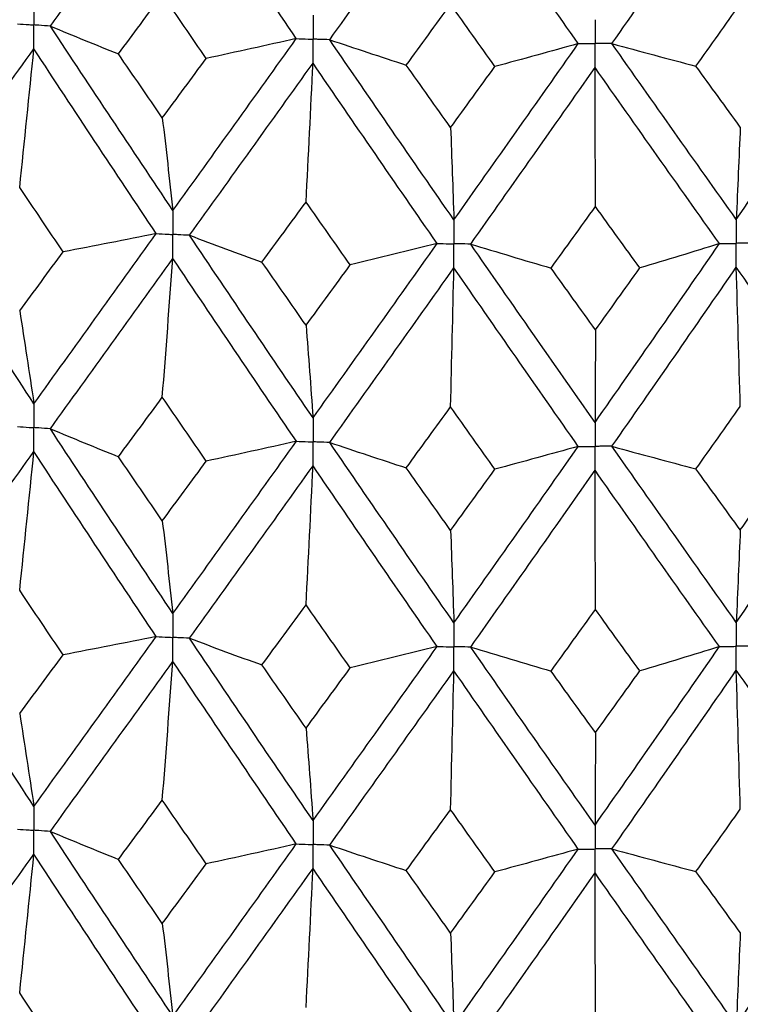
# Paper-space layout '_Dimetric' of a CAD drawing. Header units: millimetres. Extents: x -25 to 126, y -9 to 379.
# Tile 11 of 51: x -4 to 1, y 13 to 20. Entities that reach past the tile are written whole.
import ezdxf

# ---------------------------------------------------------------- set-up
doc = ezdxf.new("R2010")
doc.units = ezdxf.units.MM

psp = doc.layouts.new('_Dimetric')

# ---------------------------------------------------------------- linework, layer by layer
at = {"color": 7, "linetype": 'Continuous', "lineweight": 25}
for points in [[(-3.7878, 19.9417), (-3.4977, 20.3442), (-3.2061, 20.7497), (-2.9134, 21.1575)], [(-2.0328, 19.8521), (-2.327, 20.2845), (-2.6207, 20.7199), (-2.9134, 21.1575)], [(-1.7942, 19.8442), (-1.4996, 20.2569), (-1.2042, 20.6727), (-0.9084, 21.0908)], [(-0.0207, 19.8163), (-0.3166, 20.2383), (-0.6127, 20.6634), (-0.9084, 21.0908)], [(0.2191, 19.8167), (0.5149, 20.2397), (0.8109, 20.6658), (1.1065, 21.0942)], [(1.9916, 19.8507), (1.6973, 20.2624), (1.4021, 20.6772), (1.1065, 21.0942)], [(-3.3016, 19.7424), (-3.1975, 19.8832), (-3.0934, 20.0244), (-2.989, 20.1659)], [(-2.6757, 19.7104), (-2.7803, 19.8619), (-2.8847, 20.0137), (-2.989, 20.1659)], [(-1.2481, 19.6629), (-1.1428, 19.8074), (-1.0374, 19.9522), (-0.932, 20.0974)], [(-0.6157, 19.6529), (-0.7211, 19.8007), (-0.8266, 19.9489), (-0.932, 20.0974)], [(0.8191, 19.6554), (0.9245, 19.8036), (1.0299, 19.9521), (1.1352, 20.1009)], [(-3.7878, 19.9417), (-3.6274, 19.8748), (-3.4653, 19.8083), (-3.3016, 19.7424)], [(-2.9134, 18.6248), (-3.2061, 19.062), (-3.4975, 19.5001), (-3.7878, 19.9417)], [(-2.9134, 18.6248), (-2.6207, 19.0321), (-2.3272, 19.4404), (-2.0328, 19.8521)], [(-2.0328, 19.8521), (-2.2459, 19.8043), (-2.4602, 19.757), (-2.6757, 19.7104)], [(-1.7942, 19.8442), (-1.6137, 19.7832), (-1.4317, 19.7228), (-1.2481, 19.6629)], [(-0.9084, 18.558), (-1.2042, 18.985), (-1.4994, 19.4128), (-1.7942, 19.8442)], [(1.1065, 18.5615), (1.4022, 18.9894), (1.6971, 19.4183), (1.9916, 19.8507)], [(-4.7704, 18.58), (-4.4835, 18.978), (-4.1952, 19.3767), (-3.9053, 19.7788)], [(-4.0067, 18.7899), (-3.9722, 19.1188), (-3.9384, 19.4484), (-3.9053, 19.7788)], [(-3.0318, 18.46), (-3.3243, 18.8979), (-3.6154, 19.3367), (-3.9053, 19.7788)], [(-0.9084, 18.558), (-0.6126, 18.9757), (-0.3168, 19.3942), (-0.0207, 19.8163)], [(-0.0207, 19.8163), (-0.2176, 19.7612), (-0.416, 19.7068), (-0.6157, 19.6529)], [(0.2191, 19.8167), (0.4177, 19.7623), (0.6177, 19.7086), (0.8191, 19.6554)], [(1.1065, 18.5615), (0.8109, 18.9781), (0.5151, 19.3956), (0.2191, 19.8167)], [(-2.989, 19.2861), (-3.0933, 19.4379), (-3.1975, 19.5899), (-3.3016, 19.7424)], [(-2.989, 19.2861), (-2.8847, 19.4273), (-2.7803, 19.5686), (-2.6757, 19.7104)], [(-2.7948, 18.4479), (-2.5018, 18.8559), (-2.2081, 19.2649), (-1.9135, 19.6771)], [(-1.9632, 18.6856), (-1.9463, 19.0154), (-1.9298, 19.3459), (-1.9135, 19.6771)], [(-1.0281, 18.389), (-1.3239, 18.8167), (-1.6189, 19.2452), (-1.9135, 19.6771)], [(-0.932, 19.2176), (-1.0374, 19.3658), (-1.1428, 19.5141), (-1.2481, 19.6629)], [(-0.932, 19.2176), (-0.8266, 19.3624), (-0.7212, 19.5074), (-0.6157, 19.6529)], [(-0.7887, 18.3853), (-0.4928, 18.8036), (-0.1969, 19.2228), (0.0992, 19.6454)], [(0.1018, 18.6531), (0.1009, 18.9832), (0.1, 19.3139), (0.0992, 19.6454)], [(0.9868, 18.3883), (0.691, 18.8056), (0.3953, 19.2239), (0.0992, 19.6454)], [(1.1352, 19.2211), (1.0299, 19.3656), (0.9245, 19.5103), (0.8191, 19.6554)], [(-2.989, 19.2861), (-2.9633, 19.0685), (-2.9381, 18.8481), (-2.9134, 18.6248)], [(-0.932, 19.2176), (-0.924, 19.0006), (-0.9161, 18.7808), (-0.9084, 18.558)], [(1.1352, 19.2211), (1.1255, 19.0042), (1.1159, 18.7843), (1.1065, 18.5615)], [(-3.6961, 18.3295), (-3.7998, 18.4828), (-3.9033, 18.6363), (-4.0067, 18.7899)], [(-2.278, 18.2571), (-2.1732, 18.3998), (-2.0682, 18.5426), (-1.9632, 18.6856)], [(-1.6479, 18.2362), (-1.7531, 18.3858), (-1.8582, 18.5356), (-1.9632, 18.6856)], [(-0.2149, 18.2136), (-0.1093, 18.3599), (-0.0038, 18.5064), (0.1018, 18.6531)], [(0.4184, 18.2147), (0.3128, 18.3606), (0.2073, 18.5068), (0.1018, 18.6531)], [(-3.9053, 17.2457), (-4.1952, 17.6884), (-4.4837, 18.1335), (-4.7704, 18.58)], [(-3.9053, 17.2457), (-3.6154, 17.6484), (-3.3241, 18.0534), (-3.0318, 18.46)], [(-3.0318, 18.46), (-3.2521, 18.4159), (-3.4736, 18.3724), (-3.6961, 18.3295)], [(-2.7948, 18.4479), (-2.6242, 18.3838), (-2.4519, 18.3202), (-2.278, 18.2571)], [(-1.9135, 17.1441), (-2.2081, 17.5766), (-2.5021, 18.0114), (-2.7948, 18.4479)], [(-1.9135, 17.1441), (-1.6189, 17.557), (-1.3236, 17.9722), (-1.0281, 18.389)], [(-1.0281, 18.389), (-1.2334, 18.3375), (-1.44, 18.2866), (-1.6479, 18.2362)], [(-0.7887, 18.3853), (-0.5989, 18.3275), (-0.4076, 18.2703), (-0.2149, 18.2136)], [(0.0992, 17.1124), (-0.1969, 17.5346), (-0.493, 17.9591), (-0.7887, 18.3853)], [(0.0992, 17.1124), (0.3952, 17.5356), (0.6913, 17.9611), (0.9868, 18.3883)], [(0.9868, 18.3883), (0.7988, 18.3299), (0.6093, 18.272), (0.4184, 18.2147)], [(-4.0067, 17.9096), (-3.9033, 18.0493), (-3.7998, 18.1893), (-3.6961, 18.3295)], [(-3.7879, 17.0666), (-3.4976, 17.4699), (-3.2059, 17.8755), (-2.9134, 18.2828)], [(-2.989, 17.2914), (-2.9633, 17.6212), (-2.9381, 17.9516), (-2.9134, 18.2828)], [(-2.0327, 16.9771), (-2.3271, 17.4102), (-2.6209, 17.8457), (-2.9134, 18.2828)], [(-1.9632, 17.8053), (-2.0683, 17.9557), (-2.1732, 18.1063), (-2.278, 18.2571)], [(-1.9632, 17.8053), (-1.8582, 17.9487), (-1.7531, 18.0923), (-1.6479, 18.2362)], [(-1.7943, 16.9691), (-1.4995, 17.3826), (-1.204, 17.7985), (-0.9084, 18.216)], [(-0.932, 17.2229), (-0.924, 17.5533), (-0.9161, 17.8843), (-0.9084, 18.216)], [(-0.0207, 16.9412), (-0.3167, 17.364), (-0.6128, 17.7892), (-0.9084, 18.216)], [(0.1018, 17.7728), (-0.0038, 17.9195), (-0.1094, 18.0664), (-0.2149, 18.2136)], [(0.1018, 17.7728), (0.2073, 17.9198), (0.3129, 18.0671), (0.4184, 18.2147)], [(0.219, 16.9416), (0.5151, 17.3654), (0.811, 17.7916), (1.1065, 18.2195)], [(1.1352, 17.2264), (1.1255, 17.5568), (1.1159, 17.8878), (1.1065, 18.2195)], [(1.9916, 16.9756), (1.6972, 17.3881), (1.402, 17.803), (1.1065, 18.2195)], [(-4.0067, 17.9096), (-3.9722, 17.6911), (-3.9384, 17.4698), (-3.9053, 17.2457)], [(-1.9632, 17.8053), (-1.9463, 17.5877), (-1.9298, 17.3673), (-1.9135, 17.1441)], [(0.1018, 17.7728), (0.1009, 17.5555), (0.1, 17.3354), (0.0992, 17.1124)], [(-3.3019, 16.8672), (-3.1977, 17.0083), (-3.0934, 17.1497), (-2.989, 17.2914)], [(-2.6754, 16.8353), (-2.7801, 16.987), (-2.8846, 17.1391), (-2.989, 17.2914)], [(-1.2484, 16.7877), (-1.143, 16.9325), (-1.0375, 17.0776), (-0.932, 17.2229)], [(-0.6154, 16.7778), (-0.721, 16.9259), (-0.8265, 17.0742), (-0.932, 17.2229)], [(0.8188, 16.7802), (0.9243, 16.9287), (1.0298, 17.0774), (1.1352, 17.2264)], [(-3.7879, 17.0666), (-3.6276, 16.9997), (-3.4655, 16.9332), (-3.3019, 16.8672)], [(-2.9134, 15.7478), (-3.2059, 16.1846), (-3.4975, 16.6244), (-3.7879, 17.0666)], [(-2.9134, 15.7478), (-2.6209, 16.1547), (-2.3272, 16.5647), (-2.0327, 16.9771)], [(-2.0327, 16.9771), (-2.2458, 16.9292), (-2.46, 16.8819), (-2.6754, 16.8353)], [(-1.7943, 16.9691), (-1.6138, 16.9081), (-1.4319, 16.8477), (-1.2484, 16.7877)], [(-0.9084, 15.6811), (-1.204, 16.1076), (-1.4994, 16.5371), (-1.7943, 16.9691)], [(-0.9084, 15.6811), (-0.6129, 16.0983), (-0.3168, 16.5185), (-0.0207, 16.9412)], [(-0.0207, 16.9412), (-0.2175, 16.8862), (-0.4158, 16.8317), (-0.6154, 16.7778)], [(0.219, 16.9416), (0.4175, 16.8872), (0.6175, 16.8335), (0.8188, 16.7802)], [(1.1065, 15.6845), (0.8111, 16.1007), (0.5151, 16.5199), (0.219, 16.9416)], [(1.1065, 15.6845), (1.4019, 16.112), (1.6971, 16.5426), (1.9916, 16.9756)], [(-4.7704, 15.7032), (-4.4837, 16.1005), (-4.1952, 16.5008), (-3.9053, 16.9035)], [(-4.0067, 15.9135), (-3.9722, 16.2428), (-3.9384, 16.5728), (-3.9053, 16.9035)], [(-3.0319, 15.5831), (-3.324, 16.0204), (-3.6153, 16.4607), (-3.9053, 16.9035)], [(-2.989, 16.4096), (-3.0934, 16.5618), (-3.1977, 16.7144), (-3.3019, 16.8672)], [(-2.989, 16.4096), (-2.8846, 16.5512), (-2.7801, 16.6931), (-2.6754, 16.8353)], [(-2.7948, 15.571), (-2.5021, 15.9784), (-2.2082, 16.3889), (-1.9135, 16.8019)], [(-1.9632, 15.8092), (-1.9463, 16.1394), (-1.9298, 16.4703), (-1.9135, 16.8019)], [(-1.0282, 15.5122), (-1.3236, 15.9392), (-1.6189, 16.3693), (-1.9135, 16.8019)], [(-0.932, 16.3411), (-1.0375, 16.4897), (-1.143, 16.6385), (-1.2484, 16.7877)], [(-0.932, 16.3411), (-0.8265, 16.4863), (-0.721, 16.6319), (-0.6154, 16.7778)], [(-0.7886, 15.5084), (-0.493, 15.9261), (-0.1969, 16.3469), (0.0992, 16.7702)], [(0.1018, 15.7767), (0.1009, 16.1072), (0.1, 16.4383), (0.0992, 16.7702)], [(0.9868, 15.5115), (0.6913, 15.9281), (0.3953, 16.3479), (0.0992, 16.7702)], [(1.1352, 16.3447), (1.0298, 16.4895), (0.9243, 16.6347), (0.8188, 16.7802)], [(1.1352, 16.3447), (1.2407, 16.4936), (1.3461, 16.6428), (1.4514, 16.7924)], [(-2.989, 16.4096), (-2.9633, 16.1918), (-2.9381, 15.9712), (-2.9134, 15.7478)], [(-0.932, 16.3411), (-0.924, 16.1239), (-0.9161, 15.9039), (-0.9084, 15.6811)], [(1.1352, 16.3447), (1.1255, 16.1274), (1.1159, 15.9074), (1.1065, 15.6845)], [(-3.6963, 15.4529), (-3.7999, 15.606), (-3.9034, 15.7596), (-4.0067, 15.9135)], [(-2.2779, 15.3805), (-2.1731, 15.523), (-2.0682, 15.6659), (-1.9632, 15.8092)], [(-1.6481, 15.3595), (-1.7532, 15.509), (-1.8582, 15.6589), (-1.9632, 15.8092)], [(-0.2147, 15.3369), (-0.1093, 15.4831), (-0.0038, 15.6297), (0.1018, 15.7767)], [(0.4182, 15.338), (0.3127, 15.4839), (0.2073, 15.6301), (0.1018, 15.7767)], [(-3.9053, 14.371), (-4.1953, 14.8135), (-4.4836, 15.2569), (-4.7704, 15.7032)], [(-3.9053, 14.371), (-3.6153, 14.7734), (-3.3242, 15.1768), (-3.0319, 15.5831)], [(-3.0319, 15.5831), (-3.2522, 15.539), (-3.4737, 15.4956), (-3.6963, 15.4529)], [(-2.7948, 15.571), (-2.6241, 15.507), (-2.4518, 15.4435), (-2.2779, 15.3805)], [(-1.9135, 14.2693), (-2.2082, 14.7016), (-2.5019, 15.1349), (-2.7948, 15.571)], [(-1.9135, 14.2693), (-1.6188, 14.682), (-1.3238, 15.0956), (-1.0282, 15.5122)], [(-1.0282, 15.5122), (-1.2335, 15.4607), (-1.4401, 15.4098), (-1.6481, 15.3595)], [(-0.7886, 15.5084), (-0.5988, 15.4507), (-0.4075, 15.3935), (-0.2147, 15.3369)], [(0.0992, 14.2376), (-0.197, 14.6596), (-0.4929, 15.0825), (-0.7886, 15.5084)], [(0.0992, 14.2376), (0.3953, 14.6606), (0.6912, 15.0846), (0.9868, 15.5115)], [(0.9868, 15.5115), (0.7987, 15.4531), (0.6092, 15.3953), (0.4182, 15.338)], [(-4.0067, 15.0341), (-3.9033, 15.1735), (-3.7999, 15.313), (-3.6963, 15.4529)], [(-3.7878, 14.192), (-3.4974, 14.5951), (-3.206, 14.9993), (-2.9134, 15.4061)], [(-2.989, 14.4157), (-2.9633, 14.7452), (-2.9381, 15.0753), (-2.9134, 15.4061)], [(-2.0328, 14.1024), (-2.3273, 14.5354), (-2.6208, 14.9694), (-2.9134, 15.4061)], [(-1.9632, 14.9298), (-2.0682, 15.0798), (-2.1731, 15.23), (-2.2779, 15.3805)], [(-1.9632, 14.9298), (-1.8582, 15.0728), (-1.7532, 15.216), (-1.6481, 15.3595)], [(-1.7942, 14.0944), (-1.4993, 14.5078), (-1.2041, 14.9222), (-0.9084, 15.3393)], [(-0.932, 14.3472), (-0.924, 14.6773), (-0.9161, 15.0079), (-0.9084, 15.3393)], [(-0.0207, 14.0665), (-0.3169, 14.4892), (-0.6128, 14.9129), (-0.9084, 15.3393)], [(0.1018, 14.8973), (-0.0038, 15.0436), (-0.1092, 15.1901), (-0.2147, 15.3369)], [(0.1018, 14.8973), (0.2073, 15.044), (0.3127, 15.1908), (0.4182, 15.338)], [(0.219, 14.0669), (0.5152, 14.4906), (0.811, 14.9153), (1.1065, 15.3428)], [(1.1352, 14.3508), (1.1255, 14.6808), (1.1159, 15.0114), (1.1065, 15.3428)], [(1.9916, 14.101), (1.697, 14.5133), (1.402, 14.9267), (1.1065, 15.3428)], [(-4.0067, 15.0341), (-3.9722, 14.8159), (-3.9384, 14.5949), (-3.9053, 14.371)], [(-1.9632, 14.9298), (-1.9463, 14.7125), (-1.9298, 14.4923), (-1.9135, 14.2693)], [(0.1018, 14.8973), (0.1009, 14.6803), (0.1, 14.4604), (0.0992, 14.2376)], [(-3.3017, 13.9925), (-3.1976, 14.1334), (-3.0934, 14.2745), (-2.989, 14.4157)], [(-2.6756, 13.9605), (-2.7802, 14.1121), (-2.8847, 14.2638), (-2.989, 14.4157)], [(-1.2482, 13.913), (-1.1429, 14.0576), (-1.0374, 14.2023), (-0.932, 14.3472)], [(-0.6155, 13.903), (-0.7211, 14.0509), (-0.8266, 14.199), (-0.932, 14.3472)], [(0.8189, 13.9055), (0.9244, 14.0537), (1.0299, 14.2022), (1.1352, 14.3508)], [(-3.7878, 14.192), (-3.6275, 14.125), (-3.4654, 14.0585), (-3.3017, 13.9925)], [(-2.9134, 12.8727), (-3.206, 13.3102), (-3.4977, 13.7503), (-3.7878, 14.192)], [(-2.9134, 12.8727), (-2.6208, 13.2804), (-2.3271, 13.6905), (-2.0328, 14.1024)], [(-2.0328, 14.1024), (-2.2458, 14.0545), (-2.4601, 14.0072), (-2.6756, 13.9605)], [(-1.7942, 14.0944), (-1.6138, 14.0335), (-1.4318, 13.973), (-1.2482, 13.913)], [(-0.9084, 12.8059), (-1.2041, 13.2332), (-1.4996, 13.663), (-1.7942, 14.0944)], [(-0.9084, 12.8059), (-0.6127, 13.2239), (-0.3166, 13.6443), (-0.0207, 14.0665)], [(-0.0207, 14.0665), (-0.2176, 14.0115), (-0.4159, 13.957), (-0.6155, 13.903)], [(0.219, 14.0669), (0.4176, 14.0126), (0.6176, 13.9588), (0.8189, 13.9055)], [(1.1065, 12.8093), (0.811, 13.2263), (0.515, 13.6458), (0.219, 14.0669)], [(1.1065, 12.8093), (1.4021, 13.2377), (1.6973, 13.6684), (1.9916, 14.101)], [(-4.7704, 12.8278), (-4.4836, 13.226), (-4.1951, 13.6266), (-3.9053, 14.0289)], [(-4.0067, 13.0389), (-3.9722, 13.3682), (-3.9384, 13.6982), (-3.9053, 14.0289)], [(-3.0318, 12.7077), (-3.3241, 13.1459), (-3.6155, 13.5866), (-3.9053, 14.0289)], [(-2.989, 13.535), (-3.0934, 13.6872), (-3.1976, 13.8398), (-3.3017, 13.9925)], [(-2.989, 13.535), (-2.8847, 13.6766), (-2.7802, 13.8184), (-2.6756, 13.9605)], [(-2.7949, 12.6956), (-2.502, 13.104), (-2.208, 13.5147), (-1.9135, 13.9273)], [(-1.9632, 12.9346), (-1.9463, 13.2648), (-1.9298, 13.5957), (-1.9135, 13.9273)], [(-1.0281, 12.6368), (-1.3237, 13.0647), (-1.619, 13.4951), (-1.9135, 13.9273)], [(-0.932, 13.4665), (-1.0375, 13.6151), (-1.1429, 13.7639), (-1.2482, 13.913)], [(-0.932, 13.4665), (-0.8265, 13.6118), (-0.721, 13.7573), (-0.6155, 13.903)], [(-0.7887, 12.633), (-0.4929, 13.0516), (-0.1968, 13.4727), (0.0992, 13.8956)], [(0.1018, 12.9021), (0.1009, 13.2326), (0.1, 13.5638), (0.0992, 13.8956)], [(0.9868, 12.6361), (0.6912, 13.0537), (0.3951, 13.4737), (0.0992, 13.8956)], [(1.1352, 13.47), (1.0298, 13.6149), (0.9244, 13.7601), (0.8189, 13.9055)], [(-2.989, 13.535), (-2.9633, 13.3171), (-2.9381, 13.0963), (-2.9134, 12.8727)], [(-0.932, 13.4665), (-0.924, 13.2491), (-0.9161, 13.0289), (-0.9084, 12.8059)], [(1.1352, 13.47), (1.1255, 13.2527), (1.1159, 13.0324), (1.1065, 12.8093)], [(-3.6959, 12.5774), (-3.7997, 12.7309), (-3.9033, 12.8848), (-4.0067, 13.0389)]]:
    psp.add_open_spline(points, degree=3, dxfattribs=at)
for points, knots in [([(-3.9053, 20.1206), (-3.9053, 20.0746), (-3.9052, 20.0285), (-3.9052, 19.9824), (-3.9052, 19.9715), (-3.9052, 19.9606), (-3.9052, 19.9497)], [0, 0, 0, 0, 0.0001466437, 0.0001466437, 0.0001466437, 0.000181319, 0.000181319, 0.000181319, 0.000181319]), ([(-1.9135, 20.019), (-1.9135, 19.9729), (-1.9135, 19.9269), (-1.9135, 19.8808), (-1.9135, 19.8699), (-1.9135, 19.859), (-1.9135, 19.8481)], [0, 0, 0, 0, 0.0001466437, 0.0001466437, 0.0001466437, 0.000181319, 0.000181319, 0.000181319, 0.000181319]), ([(0.0992, 19.9873), (0.0992, 19.9412), (0.0992, 19.8952), (0.0992, 19.8491), (0.0992, 19.8382), (0.0992, 19.8273), (0.0992, 19.8164)], [0, 0, 0, 0, 0.0001466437, 0.0001466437, 0.0001466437, 0.000181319, 0.000181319, 0.000181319, 0.000181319]), ([(-4.0226, 19.9579), (-3.9948, 19.956), (-3.967, 19.954), (-3.9392, 19.9521), (-3.9279, 19.9513), (-3.9166, 19.9505), (-3.9052, 19.9497)], [0, 0, 0, 0, 0.0000852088, 0.0000852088, 0.0000852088, 0.0001198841, 0.0001198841, 0.0001198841, 0.0001198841]), ([(-3.9053, 19.7788), (-3.9053, 19.8249), (-3.9052, 19.871), (-3.9052, 19.917), (-3.9052, 19.9279), (-3.9052, 19.9388), (-3.9052, 19.9497)], [0, 0, 0, 0, 0.000146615, 0.000146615, 0.000146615, 0.0001812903, 0.0001812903, 0.0001812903, 0.0001812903]), ([(-3.7878, 19.9417), (-3.8156, 19.9436), (-3.8435, 19.9455), (-3.8713, 19.9474), (-3.8826, 19.9482), (-3.8939, 19.949), (-3.9052, 19.9497)], [0, 0, 0, 0, 0.0000852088, 0.0000852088, 0.0000852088, 0.0001198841, 0.0001198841, 0.0001198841, 0.0001198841]), ([(-2.0328, 19.8521), (-2.0045, 19.8512), (-1.9763, 19.8502), (-1.948, 19.8492), (-1.9365, 19.8489), (-1.925, 19.8485), (-1.9135, 19.8481)], [0, 0, 0, 0, 0.0000852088, 0.0000852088, 0.0000852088, 0.0001198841, 0.0001198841, 0.0001198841, 0.0001198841]), ([(-1.7942, 19.8442), (-1.8225, 19.8451), (-1.8507, 19.846), (-1.879, 19.8469), (-1.8905, 19.8473), (-1.902, 19.8477), (-1.9135, 19.8481)], [0, 0, 0, 0, 0.0000852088, 0.0000852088, 0.0000852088, 0.0001198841, 0.0001198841, 0.0001198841, 0.0001198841]), ([(-1.9135, 19.6771), (-1.9135, 19.7232), (-1.9135, 19.7693), (-1.9135, 19.8154), (-1.9135, 19.8263), (-1.9135, 19.8372), (-1.9135, 19.8481)], [0, 0, 0, 0, 0.000146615, 0.000146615, 0.000146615, 0.0001812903, 0.0001812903, 0.0001812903, 0.0001812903]), ([(-0.0207, 19.8163), (0.0077, 19.8163), (0.0361, 19.8163), (0.0645, 19.8163), (0.0761, 19.8164), (0.0876, 19.8164), (0.0992, 19.8164)], [0, 0, 0, 0, 0.0000852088, 0.0000852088, 0.0000852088, 0.0001198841, 0.0001198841, 0.0001198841, 0.0001198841]), ([(0.2191, 19.8167), (0.1907, 19.8166), (0.1623, 19.8165), (0.1339, 19.8165), (0.1223, 19.8164), (0.1107, 19.8164), (0.0992, 19.8164)], [0, 0, 0, 0, 0.0000852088, 0.0000852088, 0.0000852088, 0.0001198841, 0.0001198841, 0.0001198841, 0.0001198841]), ([(0.0992, 19.6454), (0.0992, 19.6915), (0.0992, 19.7376), (0.0992, 19.7837), (0.0992, 19.7946), (0.0992, 19.8055), (0.0992, 19.8164)], [0, 0, 0, 0, 0.000146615, 0.000146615, 0.000146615, 0.0001812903, 0.0001812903, 0.0001812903, 0.0001812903]), ([(-2.9134, 18.6248), (-2.9134, 18.5787), (-2.9134, 18.5326), (-2.9134, 18.4866), (-2.9134, 18.4757), (-2.9134, 18.4648), (-2.9134, 18.4539)], [0, 0, 0, 0, 0.0001466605, 0.0001466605, 0.0001466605, 0.0001813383, 0.0001813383, 0.0001813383, 0.0001813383]), ([(-0.9084, 18.558), (-0.9084, 18.5119), (-0.9084, 18.4659), (-0.9084, 18.4198), (-0.9084, 18.4089), (-0.9084, 18.398), (-0.9084, 18.3871)], [0, 0, 0, 0, 0.0001466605, 0.0001466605, 0.0001466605, 0.0001813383, 0.0001813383, 0.0001813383, 0.0001813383]), ([(1.1065, 18.5615), (1.1065, 18.5154), (1.1065, 18.4693), (1.1065, 18.4232), (1.1065, 18.4124), (1.1065, 18.4015), (1.1065, 18.3906)], [0, 0, 0, 0, 0.0001466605, 0.0001466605, 0.0001466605, 0.0001813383, 0.0001813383, 0.0001813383, 0.0001813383]), ([(-3.0318, 18.46), (-3.0038, 18.4585), (-2.9757, 18.4571), (-2.9476, 18.4556), (-2.9362, 18.455), (-2.9248, 18.4544), (-2.9134, 18.4539)], [0, 0, 0, 0, 0.0000851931, 0.0000851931, 0.0000851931, 0.0001198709, 0.0001198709, 0.0001198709, 0.0001198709]), ([(-2.7948, 18.4479), (-2.8229, 18.4493), (-2.851, 18.4507), (-2.8791, 18.4521), (-2.8905, 18.4527), (-2.9019, 18.4533), (-2.9134, 18.4539)], [0, 0, 0, 0, 0.0000851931, 0.0000851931, 0.0000851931, 0.0001198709, 0.0001198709, 0.0001198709, 0.0001198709]), ([(-2.9134, 18.2828), (-2.9134, 18.3289), (-2.9134, 18.3751), (-2.9134, 18.4212), (-2.9134, 18.4321), (-2.9134, 18.443), (-2.9134, 18.4539)], [0, 0, 0, 0, 0.0001466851, 0.0001466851, 0.0001466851, 0.0001813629, 0.0001813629, 0.0001813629, 0.0001813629]), ([(-1.0281, 18.389), (-0.9998, 18.3886), (-0.9714, 18.3881), (-0.9431, 18.3876), (-0.9315, 18.3875), (-0.92, 18.3873), (-0.9084, 18.3871)], [0, 0, 0, 0, 0.0000851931, 0.0000851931, 0.0000851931, 0.0001198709, 0.0001198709, 0.0001198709, 0.0001198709]), ([(-0.7887, 18.3853), (-0.817, 18.3857), (-0.8454, 18.3861), (-0.8738, 18.3866), (-0.8853, 18.3867), (-0.8969, 18.3869), (-0.9084, 18.3871)], [0, 0, 0, 0, 0.0000851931, 0.0000851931, 0.0000851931, 0.0001198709, 0.0001198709, 0.0001198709, 0.0001198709]), ([(-0.9084, 18.216), (-0.9084, 18.2622), (-0.9084, 18.3083), (-0.9084, 18.3544), (-0.9084, 18.3653), (-0.9084, 18.3762), (-0.9084, 18.3871)], [0, 0, 0, 0, 0.0001466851, 0.0001466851, 0.0001466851, 0.0001813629, 0.0001813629, 0.0001813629, 0.0001813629]), ([(0.9868, 18.3883), (1.0152, 18.3888), (1.0435, 18.3894), (1.0719, 18.3899), (1.0834, 18.3901), (1.095, 18.3903), (1.1065, 18.3906)], [0, 0, 0, 0, 0.0000851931, 0.0000851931, 0.0000851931, 0.0001198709, 0.0001198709, 0.0001198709, 0.0001198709]), ([(1.2262, 18.3929), (1.1978, 18.3923), (1.1695, 18.3918), (1.1411, 18.3912), (1.1296, 18.391), (1.118, 18.3908), (1.1065, 18.3906)], [0, 0, 0, 0, 0.0000851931, 0.0000851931, 0.0000851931, 0.0001198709, 0.0001198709, 0.0001198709, 0.0001198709]), ([(1.1065, 18.2195), (1.1065, 18.2656), (1.1065, 18.3118), (1.1065, 18.3579), (1.1065, 18.3688), (1.1065, 18.3797), (1.1065, 18.3906)], [0, 0, 0, 0, 0.0001466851, 0.0001466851, 0.0001466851, 0.0001813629, 0.0001813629, 0.0001813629, 0.0001813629]), ([(-3.9053, 17.2457), (-3.9053, 17.1996), (-3.9052, 17.1535), (-3.9052, 17.1074), (-3.9052, 17.0965), (-3.9052, 17.0856), (-3.9052, 17.0747)], [0, 0, 0, 0, 0.0001467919, 0.0001467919, 0.0001467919, 0.0001814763, 0.0001814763, 0.0001814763, 0.0001814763]), ([(-4.0225, 17.0828), (-3.9948, 17.0809), (-3.967, 17.0789), (-3.9392, 17.077), (-3.9279, 17.0762), (-3.9166, 17.0754), (-3.9052, 17.0747)], [0, 0, 0, 0, 0.0000851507, 0.0000851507, 0.0000851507, 0.0001198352, 0.0001198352, 0.0001198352, 0.0001198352]), ([(-1.9135, 17.1441), (-1.9135, 17.098), (-1.9135, 17.0518), (-1.9135, 17.0057), (-1.9135, 16.9948), (-1.9135, 16.9839), (-1.9135, 16.973)], [0, 0, 0, 0, 0.0001467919, 0.0001467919, 0.0001467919, 0.0001814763, 0.0001814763, 0.0001814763, 0.0001814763]), ([(0.0992, 17.1124), (0.0992, 17.0663), (0.0992, 17.0201), (0.0992, 16.974), (0.0992, 16.9631), (0.0992, 16.9522), (0.0992, 16.9413)], [0, 0, 0, 0, 0.0001467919, 0.0001467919, 0.0001467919, 0.0001814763, 0.0001814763, 0.0001814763, 0.0001814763]), ([(-3.9053, 16.9035), (-3.9053, 16.9497), (-3.9052, 16.9958), (-3.9052, 17.042), (-3.9052, 17.0529), (-3.9052, 17.0638), (-3.9052, 17.0747)], [0, 0, 0, 0, 0.0001467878, 0.0001467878, 0.0001467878, 0.0001814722, 0.0001814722, 0.0001814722, 0.0001814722]), ([(-3.7879, 17.0666), (-3.8157, 17.0685), (-3.8435, 17.0704), (-3.8713, 17.0723), (-3.8826, 17.0731), (-3.8939, 17.0739), (-3.9052, 17.0747)], [0, 0, 0, 0, 0.0000851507, 0.0000851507, 0.0000851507, 0.0001198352, 0.0001198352, 0.0001198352, 0.0001198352]), ([(-2.0327, 16.9771), (-2.0045, 16.9761), (-1.9763, 16.9751), (-1.948, 16.9742), (-1.9365, 16.9738), (-1.925, 16.9734), (-1.9135, 16.973)], [0, 0, 0, 0, 0.0000851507, 0.0000851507, 0.0000851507, 0.0001198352, 0.0001198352, 0.0001198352, 0.0001198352]), ([(-1.7943, 16.9691), (-1.8225, 16.97), (-1.8508, 16.9709), (-1.879, 16.9719), (-1.8905, 16.9723), (-1.902, 16.9726), (-1.9135, 16.973)], [0, 0, 0, 0, 0.0000851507, 0.0000851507, 0.0000851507, 0.0001198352, 0.0001198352, 0.0001198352, 0.0001198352]), ([(-1.9135, 16.8019), (-1.9135, 16.848), (-1.9135, 16.8942), (-1.9135, 16.9403), (-1.9135, 16.9512), (-1.9135, 16.9621), (-1.9135, 16.973)], [0, 0, 0, 0, 0.0001467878, 0.0001467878, 0.0001467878, 0.0001814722, 0.0001814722, 0.0001814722, 0.0001814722]), ([(-0.0207, 16.9412), (0.0077, 16.9412), (0.0361, 16.9412), (0.0645, 16.9413), (0.0761, 16.9413), (0.0876, 16.9413), (0.0992, 16.9413)], [0, 0, 0, 0, 0.0000851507, 0.0000851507, 0.0000851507, 0.0001198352, 0.0001198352, 0.0001198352, 0.0001198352]), ([(0.219, 16.9416), (0.1906, 16.9415), (0.1622, 16.9414), (0.1339, 16.9414), (0.1223, 16.9414), (0.1107, 16.9413), (0.0992, 16.9413)], [0, 0, 0, 0, 0.0000851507, 0.0000851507, 0.0000851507, 0.0001198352, 0.0001198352, 0.0001198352, 0.0001198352]), ([(0.0992, 16.7702), (0.0992, 16.8163), (0.0992, 16.8625), (0.0992, 16.9086), (0.0992, 16.9195), (0.0992, 16.9304), (0.0992, 16.9413)], [0, 0, 0, 0, 0.0001467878, 0.0001467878, 0.0001467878, 0.0001814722, 0.0001814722, 0.0001814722, 0.0001814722]), ([(-2.9134, 15.7478), (-2.9134, 15.7018), (-2.9134, 15.6558), (-2.9134, 15.6097), (-2.9134, 15.5988), (-2.9134, 15.5879), (-2.9134, 15.577)], [0, 0, 0, 0, 0.0001465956, 0.0001465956, 0.0001465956, 0.0001812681, 0.0001812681, 0.0001812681, 0.0001812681]), ([(-0.9084, 15.6811), (-0.9084, 15.635), (-0.9084, 15.589), (-0.9084, 15.5429), (-0.9084, 15.532), (-0.9084, 15.5211), (-0.9084, 15.5102)], [0, 0, 0, 0, 0.0001465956, 0.0001465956, 0.0001465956, 0.0001812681, 0.0001812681, 0.0001812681, 0.0001812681]), ([(1.1065, 15.6845), (1.1065, 15.6385), (1.1065, 15.5925), (1.1065, 15.5464), (1.1065, 15.5355), (1.1065, 15.5246), (1.1065, 15.5137)], [0, 0, 0, 0, 0.0001465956, 0.0001465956, 0.0001465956, 0.0001812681, 0.0001812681, 0.0001812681, 0.0001812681]), ([(-3.0319, 15.5831), (-3.0038, 15.5817), (-2.9757, 15.5802), (-2.9476, 15.5788), (-2.9362, 15.5782), (-2.9248, 15.5776), (-2.9134, 15.577)], [0, 0, 0, 0, 0.000085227, 0.000085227, 0.000085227, 0.0001198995, 0.0001198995, 0.0001198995, 0.0001198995]), ([(-2.7948, 15.571), (-2.8229, 15.5724), (-2.851, 15.5738), (-2.8791, 15.5753), (-2.8905, 15.5758), (-2.9019, 15.5764), (-2.9134, 15.577)], [0, 0, 0, 0, 0.000085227, 0.000085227, 0.000085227, 0.0001198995, 0.0001198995, 0.0001198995, 0.0001198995]), ([(-2.9134, 15.4061), (-2.9134, 15.4522), (-2.9134, 15.4982), (-2.9134, 15.5443), (-2.9134, 15.5552), (-2.9134, 15.5661), (-2.9134, 15.577)], [0, 0, 0, 0, 0.0001465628, 0.0001465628, 0.0001465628, 0.0001812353, 0.0001812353, 0.0001812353, 0.0001812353]), ([(-1.0282, 15.5122), (-0.9998, 15.5117), (-0.9714, 15.5112), (-0.943, 15.5108), (-0.9315, 15.5106), (-0.92, 15.5104), (-0.9084, 15.5102)], [0, 0, 0, 0, 0.000085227, 0.000085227, 0.000085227, 0.0001198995, 0.0001198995, 0.0001198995, 0.0001198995]), ([(-0.7886, 15.5084), (-0.817, 15.5088), (-0.8454, 15.5093), (-0.8738, 15.5097), (-0.8853, 15.5099), (-0.8969, 15.5101), (-0.9084, 15.5102)], [0, 0, 0, 0, 0.000085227, 0.000085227, 0.000085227, 0.0001198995, 0.0001198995, 0.0001198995, 0.0001198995]), ([(-0.9084, 15.3393), (-0.9084, 15.3854), (-0.9084, 15.4315), (-0.9084, 15.4775), (-0.9084, 15.4884), (-0.9084, 15.4993), (-0.9084, 15.5102)], [0, 0, 0, 0, 0.0001465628, 0.0001465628, 0.0001465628, 0.0001812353, 0.0001812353, 0.0001812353, 0.0001812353]), ([(0.9868, 15.5115), (1.0151, 15.512), (1.0435, 15.5125), (1.0719, 15.513), (1.0834, 15.5133), (1.095, 15.5135), (1.1065, 15.5137)], [0, 0, 0, 0, 0.000085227, 0.000085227, 0.000085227, 0.0001198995, 0.0001198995, 0.0001198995, 0.0001198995]), ([(1.2262, 15.5161), (1.1978, 15.5155), (1.1695, 15.5149), (1.1411, 15.5144), (1.1296, 15.5141), (1.118, 15.5139), (1.1065, 15.5137)], [0, 0, 0, 0, 0.000085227, 0.000085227, 0.000085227, 0.0001198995, 0.0001198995, 0.0001198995, 0.0001198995]), ([(1.1065, 15.3428), (1.1065, 15.3889), (1.1065, 15.4349), (1.1065, 15.481), (1.1065, 15.4919), (1.1065, 15.5028), (1.1065, 15.5137)], [0, 0, 0, 0, 0.0001465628, 0.0001465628, 0.0001465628, 0.0001812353, 0.0001812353, 0.0001812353, 0.0001812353]), ([(-3.9053, 14.371), (-3.9053, 14.3249), (-3.9052, 14.2788), (-3.9052, 14.2327), (-3.9052, 14.2218), (-3.9052, 14.2109), (-3.9052, 14.2)], [0, 0, 0, 0, 0.0001466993, 0.0001466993, 0.0001466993, 0.0001813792, 0.0001813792, 0.0001813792, 0.0001813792]), ([(-4.0226, 14.2082), (-3.9948, 14.2062), (-3.967, 14.2043), (-3.9392, 14.2024), (-3.9279, 14.2016), (-3.9166, 14.2008), (-3.9052, 14.2)], [0, 0, 0, 0, 0.0000851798, 0.0000851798, 0.0000851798, 0.0001198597, 0.0001198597, 0.0001198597, 0.0001198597]), ([(-3.9053, 14.0289), (-3.9053, 14.0751), (-3.9052, 14.1212), (-3.9052, 14.1673), (-3.9052, 14.1782), (-3.9052, 14.1891), (-3.9052, 14.2)], [0, 0, 0, 0, 0.0001467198, 0.0001467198, 0.0001467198, 0.0001813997, 0.0001813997, 0.0001813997, 0.0001813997]), ([(-3.7878, 14.192), (-3.8157, 14.1939), (-3.8435, 14.1958), (-3.8713, 14.1977), (-3.8826, 14.1984), (-3.8939, 14.1992), (-3.9052, 14.2)], [0, 0, 0, 0, 0.0000851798, 0.0000851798, 0.0000851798, 0.0001198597, 0.0001198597, 0.0001198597, 0.0001198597]), ([(-1.9135, 14.2693), (-1.9135, 14.2232), (-1.9135, 14.1772), (-1.9135, 14.1311), (-1.9135, 14.1202), (-1.9135, 14.1093), (-1.9135, 14.0984)], [0, 0, 0, 0, 0.0001466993, 0.0001466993, 0.0001466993, 0.0001813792, 0.0001813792, 0.0001813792, 0.0001813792]), ([(0.0992, 14.2376), (0.0992, 14.1915), (0.0992, 14.1455), (0.0992, 14.0994), (0.0992, 14.0885), (0.0992, 14.0776), (0.0992, 14.0667)], [0, 0, 0, 0, 0.0001466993, 0.0001466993, 0.0001466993, 0.0001813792, 0.0001813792, 0.0001813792, 0.0001813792]), ([(-2.0328, 14.1024), (-2.0045, 14.1014), (-1.9763, 14.1005), (-1.948, 14.0995), (-1.9365, 14.0991), (-1.925, 14.0987), (-1.9135, 14.0984)], [0, 0, 0, 0, 0.0000851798, 0.0000851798, 0.0000851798, 0.0001198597, 0.0001198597, 0.0001198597, 0.0001198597]), ([(-1.7942, 14.0944), (-1.8225, 14.0954), (-1.8507, 14.0963), (-1.879, 14.0972), (-1.8905, 14.0976), (-1.902, 14.098), (-1.9135, 14.0984)], [0, 0, 0, 0, 0.0000851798, 0.0000851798, 0.0000851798, 0.0001198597, 0.0001198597, 0.0001198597, 0.0001198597]), ([(-1.9135, 13.9273), (-1.9135, 13.9734), (-1.9135, 14.0195), (-1.9135, 14.0657), (-1.9135, 14.0766), (-1.9135, 14.0875), (-1.9135, 14.0984)], [0, 0, 0, 0, 0.0001467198, 0.0001467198, 0.0001467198, 0.0001813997, 0.0001813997, 0.0001813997, 0.0001813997]), ([(-0.0207, 14.0665), (0.0077, 14.0665), (0.0361, 14.0666), (0.0645, 14.0666), (0.0761, 14.0666), (0.0876, 14.0666), (0.0992, 14.0667)], [0, 0, 0, 0, 0.0000851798, 0.0000851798, 0.0000851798, 0.0001198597, 0.0001198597, 0.0001198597, 0.0001198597]), ([(0.219, 14.0669), (0.1906, 14.0669), (0.1622, 14.0668), (0.1339, 14.0667), (0.1223, 14.0667), (0.1107, 14.0667), (0.0992, 14.0667)], [0, 0, 0, 0, 0.0000851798, 0.0000851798, 0.0000851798, 0.0001198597, 0.0001198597, 0.0001198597, 0.0001198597]), ([(0.0992, 13.8956), (0.0992, 13.9417), (0.0992, 13.9878), (0.0992, 14.034), (0.0992, 14.0449), (0.0992, 14.0558), (0.0992, 14.0667)], [0, 0, 0, 0, 0.0001467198, 0.0001467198, 0.0001467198, 0.0001813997, 0.0001813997, 0.0001813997, 0.0001813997])]:
    psp.add_open_spline(points, degree=3, knots=knots, dxfattribs=at)

doc.saveas('drawing.dxf')
